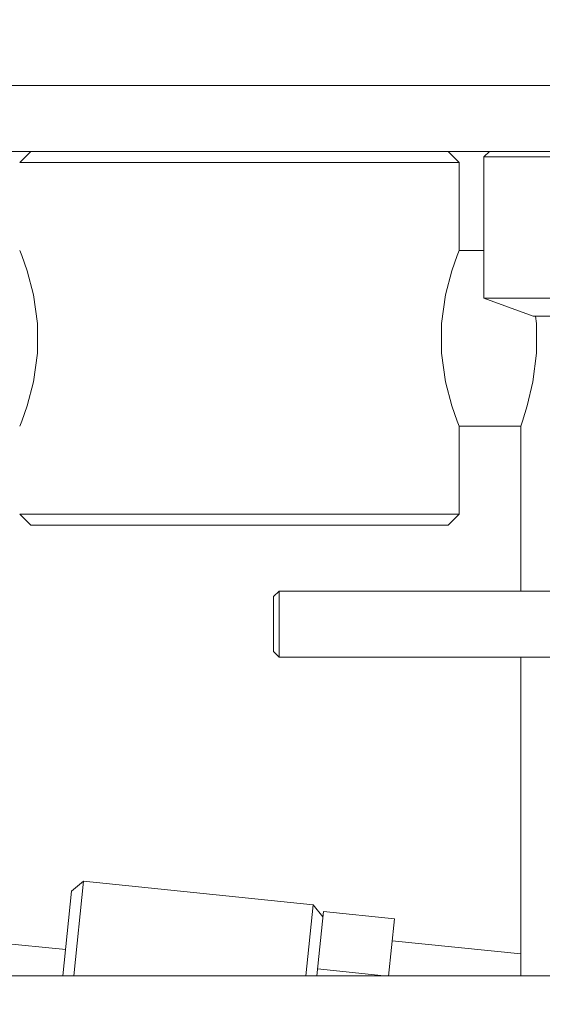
# Model space of a CAD drawing. Header units: millimetres. Extents: x 3925 to 5043, y -86 to 778.
# Tile 34 of 157: x 4394 to 4406, y 233 to 255. Entities that reach past the tile are written whole.
import ezdxf

# ---------------------------------------------------------------- set-up
doc = ezdxf.new("R2010")
doc.units = ezdxf.units.MM
doc.header["$LTSCALE"] = 46.255
doc.header["$PDMODE"] = 3
doc.header["$PDSIZE"] = 1
doc.layers.get('Defpoints').update_dxf_attribs({"linetype": 'CONTINUOUS'})
doc.layers.add('140-154101-01_RIGGDXF_DIMENSION', color=7, linetype='CONTINUOUS')
doc.layers.add('140-154101-0DXF_CONTINUOUS_LINE', color=7, linetype='CONTINUOUS')
doc.styles.add('SLDTEXTSTYLE0', font='arialbd.ttf', dxfattribs={"height": 5.5})
doc.dimstyles.new('SLDDIMSTYLE2', dxfattribs={"dimtxt": 5.650301, "dimasz": 4.572, "dimexe": 0, "dimexo": 0.0625, "dimgap": 1.412575, "dimtad": 0, "dimtih": 1, "dimtoh": 1, "dimlfac": 3.5, "dimrnd": 1e-09, "dimzin": 4, "dimdsep": 46, "dimtxsty": 'SLDTEXTSTYLE0', "dimsah": 1, "dimcen": 0.09, "dimadec": 0, "dimazin": 1, "dimtol": 1, "dimtp": 0.5, "dimtm": 0.5, "dimtfac": 1, "dimtdec": 1, "dimtofl": 0, "dimtmove": 0, "dimatfit": 3, "dimfxl": 1, "dimfrac": 2, "dimtolj": 1, "dimarcsym": 0})

# ---------------------------------------------------------------- blocks, each defined once
blk = doc.blocks.new('*D67')
at = {"layer": '140-154101-01_RIGGDXF_DIMENSION', "color": 0, "linetype": 'Continuous', "lineweight": -2}
for p, q in [((4338.113, 271.493), (4338.113, 203.012)), ((4344.211, 266.215), (4344.211, 203.012)), ((4334.113, 203.012), (4330.113, 203.012)), ((4338.113, 203.012), (4344.211, 203.012)), ((4348.211, 203.012), (4395.731, 203.012))]:
    blk.add_line(p, q, dxfattribs=at)
at = {"layer": '140-154101-01_RIGGDXF_DIMENSION', "color": 0, "linetype": 'Continuous'}
for points in [[(4334.113, 203.678), (4334.113, 202.345), (4338.113, 203.012)], [(4348.211, 203.678), (4348.211, 202.345), (4344.211, 203.012)]]:
    blk.add_solid(points, dxfattribs=at)
at = {"layer": 'Defpoints', "color": 0, "linetype": 'Continuous'}
for p in [(4338.113, 271.556), (4344.211, 266.277), (4344.211, 203.012)]:
    blk.add_point(p, dxfattribs=at)
at = {"layer": '140-154101-01_RIGGDXF_DIMENSION', "color": 0, "linetype": 'Continuous', "insert": (4373.971, 207.96), "char_height": 5.5, "attachment_point": 5, "style": 'SLDTEXTSTYLE0'}
blk.add_mtext('\\A1;24.39 [0.96]', dxfattribs=at)

msp = doc.modelspace()

# ---------------------------------------------------------------- linework, layer by layer
at = {"layer": '140-154101-0DXF_CONTINUOUS_LINE', "color": 7, "linetype": 'Continuous', "lineweight": 0}
for p, q in [((4344.336, 253.6807), (4477.836, 253.6807)), ((4344.336, 252.1807), (4477.836, 252.1807)), ((4394.211, 251.9307), (4394.461, 252.1807)), ((4403.961, 252.1807), (4404.211, 251.9307)), ((4404.7735, 252.0557), (4404.8985, 252.1807)), ((4404.211, 251.9307), (4394.211, 251.9307)), ((4404.211, 249.9307), (4404.211, 251.9307)), ((4408.5235, 252.0557), (4404.7735, 252.0557)), ((4404.7735, 248.8401), (4404.7735, 252.0557)), ((4404.7735, 249.9307), (4404.211, 249.9307)), ((4404.7735, 248.8401), (4408.5235, 248.8401)), ((4405.8985, 248.4307), (4404.7735, 248.8401)), ((4405.8995, 248.4307), (4407.3974, 248.4307)), ((4405.9695, 248.2702), (4405.9494, 248.4307)), ((4404.211, 245.9307), (4405.6129, 245.9307)), ((4404.211, 243.9307), (4404.211, 245.9307)), ((4405.6129, 245.9307), (4405.6129, 242.1807)), ((4394.211, 243.9307), (4404.211, 243.9307)), ((4394.461, 243.6807), (4394.211, 243.9307)), ((4404.211, 243.9307), (4403.961, 243.6807)), ((4394.461, 243.6807), (4403.961, 243.6807)), ((4399.9879, 242.0557), (4400.1129, 242.1807)), ((4400.1129, 242.1807), (4407.4879, 242.1807)), ((4400.1129, 240.6807), (4400.1129, 242.1807)), ((4399.9879, 242.0549), (4399.9879, 240.8064)), ((4399.9879, 240.8057), (4400.1129, 240.6807)), ((4400.1129, 240.6807), (4407.4879, 240.6807)), ((4405.6129, 240.6807), (4405.6129, 233.4307)), ((4395.2581, 234.0326), (4375.9693, 235.9087)), ((4395.3914, 235.3592), (4395.6657, 235.5823)), ((4395.4441, 233.4307), (4395.6657, 235.5823)), ((4400.8881, 235.0444), (4395.6657, 235.5823)), ((4395.3914, 235.3592), (4395.1928, 233.4307)), ((4400.7219, 233.4307), (4400.8881, 235.0444)), ((4401.1112, 234.7701), (4400.8881, 235.0444)), ((4400.9732, 233.4307), (4401.1239, 234.894)), ((4402.7404, 234.728), (4401.124, 234.8945)), ((4402.6058, 233.4206), (4402.7404, 234.7275)), ((4405.6129, 233.9295), (4402.6892, 234.2306)), ((4400.9893, 233.587), (4402.5077, 233.4307)), ((4358.739, 233.4307), (4409.3326, 233.4307))]:
    msp.add_line(p, q, dxfattribs=at)
for points in [[(4394.211, 249.9307), (4394.2564, 249.8142), (4394.3783, 249.4651), (4394.5232, 248.9182), (4394.616, 248.2679), (4394.616, 247.5934), (4394.5232, 246.9431), (4394.3783, 246.3962), (4394.2564, 246.0471), (4394.211, 245.9307)], [(4404.211, 245.9307), (4404.1655, 246.0471), (4404.0436, 246.3962), (4403.8987, 246.9431), (4403.8059, 247.5934), (4403.8059, 248.2679), (4403.8987, 248.9182), (4404.0436, 249.4651), (4404.1655, 249.8142), (4404.211, 249.9307)], [(4405.6129, 245.9307), (4405.6535, 246.0478), (4405.7611, 246.3965), (4405.8879, 246.94), (4405.9695, 247.591), (4405.9695, 248.2702)]]:
    msp.add_lwpolyline(points, dxfattribs=at)

# ---------------------------------------------------------------- dimensions: what is measured, and where the dimension line sits
at = {"layer": '140-154101-01_RIGGDXF_DIMENSION', "color": 2, "linetype": 'Continuous'}
dim = msp.add_linear_dim(base=(4344.211, 203.0116), p1=(4338.1129, 271.5557), p2=(4344.211, 266.2772), angle=0, dimstyle='SLDDIMSTYLE2', override={"dimtxt": 5, "dimasz": 4, "dimtad": 1, "dimtih": 0, "dimtoh": 0, "dimlfac": 4, "dimtol": 0, "dimtp": 0.01, "dimtm": 0.01, "dimtdec": 2, "dimtofl": 1, "dimtzin": 0}, dxfattribs=at)
dim.commit()
dim.dimension.update_dxf_attribs({"geometry": '*D67', "text_midpoint": (4373.9709, 203.0116), "dimtype": 160})

doc.saveas('drawing.dxf')
